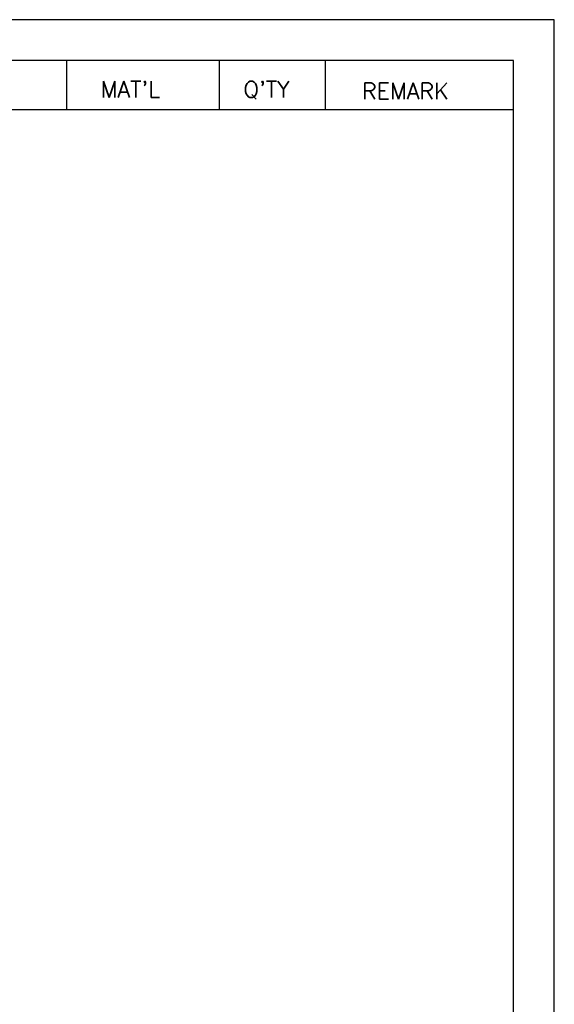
# Model space of a CAD drawing. Extents: x 10 to 307, y 10 to 220.
# Tile 5 of 5: x 241 to 307, y 99 to 220. Entities that reach past the tile are written whole.
import ezdxf

# ---------------------------------------------------------------- set-up
doc = ezdxf.new("R2010")
doc.units = 0
doc.header["$LTSCALE"] = 0.5
doc.header["$MEASUREMENT"] = 0
doc.layers.get('0').update_dxf_attribs({"linetype": 'CONTINUOUS'})
doc.styles.get("Standard").update_dxf_attribs({"font": 'romans.shx', "bigfont": 'whgtxt.shx'})

msp = doc.modelspace()

# ---------------------------------------------------------------- linework, layer by layer
for p, q in [((307, 220), (10, 220)), ((307, 10), (307, 220)), ((302, 215), (15, 215)), ((247.2097, 215), (247.2097, 209)), ((265.9405, 215), (265.9405, 209)), ((278.9405, 215), (278.9405, 209)), ((302, 15), (302, 215)), ((145.0907, 209), (302, 209))]:
    msp.add_line(p, q)

# ---------------------------------------------------------------- texts
for s, p in [("MAT'L", (251.4287, 210.4522)), ("Q'TY", (268.916, 210.4522)), ('REMARK', (283.4434, 210.2459))]:
    msp.add_text(s, height=2).set_placement(p)

doc.saveas('drawing.dxf')
